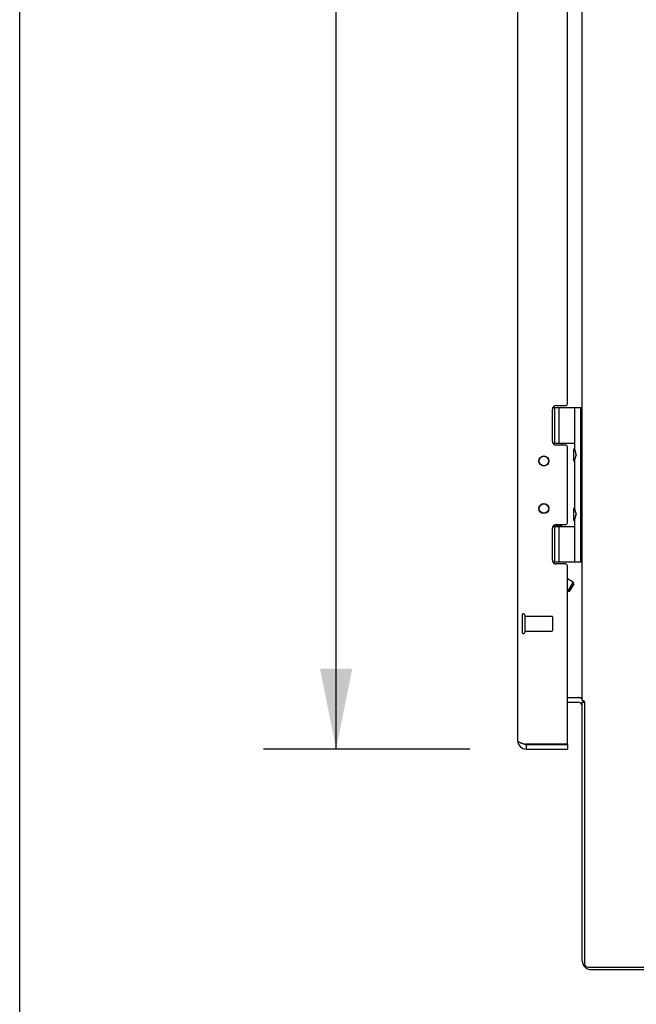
# Model space of a CAD drawing. Header units: inches. Extents: x 0 to 227, y 0 to 147.
# Tile 2 of 247: x 0 to 10, y 46 to 62. Entities that reach past the tile are written whole.
import ezdxf

# ---------------------------------------------------------------- set-up
doc = ezdxf.new("R2010")
doc.units = ezdxf.units.IN
doc.header["$LTSCALE"] = 12.466667
doc.header["$MEASUREMENT"] = 0
doc.linetypes.add('HIDDEN', pattern=[0.2, 0.1, -0.1])
doc.layers.get('0').update_dxf_attribs({"linetype": 'CONTINUOUS'})
for name, color, linetype in [('02___PRT_ALL_AXES', 7, 'CONTINUOUS'), ('DEFAULT_2', 8, 'HIDDEN'), ('DIMENSIONS', 7, 'CONTINUOUS')]:
    doc.layers.add(name, color=color, linetype=linetype)
doc.styles.get("Standard").update_dxf_attribs({"font": 'txt', "width": 0.8})
doc.dimstyles.new('DIMSTYLE_2', dxfattribs={"dimtxt": 1, "dimasz": 1.333333, "dimexe": 0.09, "dimexo": 0.07, "dimgap": 0.0375, "dimtad": 0, "dimtih": 1, "dimtoh": 1, "dimzin": 4, "dimdsep": 46, "dimtxsty": 'Standard', "dimblk": '_FILLED', "dimblk1": '_FILLED', "dimblk2": '_FILLED', "dimcen": 0.09, "dimadec": 0, "dimazin": 0, "dimtfac": 1, "dimtofl": 0, "dimtmove": 0, "dimatfit": 3, "dimldrblk": '_FILLED', "dimfxl": 0, "dimtolj": 1, "dimtzin": 4, "dimarcsym": 0})

# ---------------------------------------------------------------- blocks, each defined once
blk = doc.blocks.new('_FILLED')
at = {"color": 0, "linetype": 'ByBlock'}
blk.add_solid([(0, 0), (-1, 0.2), (-1, -0.2)], dxfattribs=at)
blk = doc.blocks.new('*D34')
at = {"layer": 'DIMENSIONS', "color": 2, "linetype": 'Continuous'}
for p, q in [((7.452, 89.22), (4.037, 89.22)), ((5.237, 89.22), (5.237, 71.848)), ((5.237, 50.167), (5.237, 66.848)), ((7.452, 50.167), (4.037, 50.167))]:
    blk.add_line(p, q, dxfattribs=at)
at = {"layer": 'DIMENSIONS', "color": 2, "linetype": 'Continuous', "xscale": 1.3333333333, "yscale": 1.3333333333, "zscale": 1.3333333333}
for p, rotation in [((5.237, 89.22), 90), ((5.237, 50.167), 270)]:
    blk.add_blockref('_FILLED', p, dxfattribs=dict(at, rotation=rotation))
at = {"layer": 'DIMENSIONS', "color": 2, "linetype": 'Continuous', "insert": (5.237, 71.348), "char_height": 1, "width": 4, "attachment_point": 2, "line_spacing_factor": 0.9}
blk.add_mtext('39.05\\PREAR\\PDOORS', dxfattribs=at)

msp = doc.modelspace()

# ---------------------------------------------------------------- linework, layer by layer
at = {"color": 7, "linetype": 'Continuous'}
for p, q in [((0, 0), (0, 146.667)), ((8.825, 55.822), (9.311, 55.822)), ((8.849, 55.822), (8.849, 55.232)), ((8.922, 55.822), (8.922, 55.232)), ((9.181, 55.822), (9.181, 55.13)), ((9.281, 55.822), (9.281, 53.262)), ((8.824, 55.232), (9.181, 55.232)), ((8.965, 55.227), (8.827, 55.227)), ((8.965, 55.227), (8.965, 55.199)), ((9.165, 55.105), (9.165, 55.103)), ((9.165, 55.103), (9.165, 54.963)), ((9.181, 55.13), (9.21, 55.034)), ((9.165, 54.962), (9.165, 54.963)), ((9.181, 54.937), (9.21, 55.034)), ((9.181, 54.937), (9.181, 54.146)), ((9.165, 54.121), (9.165, 54.119)), ((9.165, 54.119), (9.165, 53.979)), ((9.181, 54.146), (9.21, 54.05)), ((9.165, 53.978), (9.165, 53.979)), ((9.181, 53.953), (9.21, 54.05)), ((9.181, 53.953), (9.181, 53.262)), ((8.824, 53.852), (9.181, 53.852)), ((8.965, 53.857), (8.827, 53.857)), ((8.849, 53.852), (8.849, 53.262)), ((8.922, 53.852), (8.922, 53.262)), ((8.965, 53.884), (8.965, 53.857)), ((9.311, 53.262), (8.825, 53.262)), ((9.066, 52.992), (9.16, 52.938)), ((9.16, 52.938), (9.066, 52.774)), ((9.169, 52.903), (9.096, 52.777)), ((9.169, 52.903), (9.16, 52.938)), ((9.096, 52.777), (9.066, 52.769)), ((9.066, 50.945), (9.241, 50.945)), ((9.311, 50.945), (9.345, 50.945)), ((9.311, 46.665), (9.311, 50.945)), ((9.341, 50.955), (9.328, 50.945)), ((8.386, 50.242), (9.066, 50.242)), ((8.386, 50.167), (8.386, 50.242)), ((9.066, 50.242), (9.066, 50.167)), ((9.456, 46.52), (27.666, 46.52))]:
    msp.add_line(p, q, dxfattribs=at)
at = {"color": 3, "linetype": 'Continuous'}
for p, q in [((8.241, 89.075), (8.241, 50.312)), ((9.311, 50.972), (9.311, 88.414)), ((9.066, 55.883), (9.066, 83.503)), ((8.816, 55.262), (8.816, 55.789)), ((8.879, 55.852), (9.035, 55.852)), ((9.035, 55.199), (8.879, 55.199)), ((9.066, 53.915), (9.066, 55.168)), ((8.816, 53.294), (8.816, 53.821)), ((8.879, 53.884), (9.035, 53.884)), ((9.035, 53.231), (8.879, 53.231)), ((9.066, 50.257), (9.066, 53.2)), ((9.066, 51.02), (9.295, 51.02)), ((9.311, 50.972), (9.331, 50.972)), ((9.348, 50.938), (9.348, 46.62)), ((8.326, 50.26), (8.333, 50.258)), ((8.333, 50.258), (8.34, 50.256)), ((8.34, 50.256), (8.355, 50.251)), ((8.355, 50.251), (8.37, 50.247)), ((9.062, 50.247), (8.37, 50.247)), ((8.386, 50.167), (9.066, 50.167)), ((9.411, 46.558), (27.711, 46.558))]:
    msp.add_line(p, q, dxfattribs=at)
for points in [[(9.295, 51.02), (9.295, 51.019), (9.295, 51.018), (9.295, 51.017), (9.295, 51.015), (9.296, 51.014), (9.296, 51.012), (9.297, 51.011), (9.298, 51.009), (9.299, 51.008)], [(9.299, 51.008), (9.3, 51.007), (9.301, 51.006), (9.303, 51.005), (9.304, 51.003), (9.305, 51.002), (9.306, 51.001)], [(9.306, 51.001), (9.307, 51), (9.308, 50.998), (9.309, 50.997), (9.31, 50.996), (9.31, 50.995), (9.311, 50.993), (9.311, 50.992)], [(9.331, 50.972), (9.332, 50.971), (9.333, 50.97), (9.335, 50.968), (9.336, 50.967), (9.336, 50.966), (9.337, 50.965), (9.338, 50.964), (9.338, 50.963), (9.339, 50.962), (9.339, 50.961), (9.339, 50.961), (9.34, 50.96), (9.34, 50.959), (9.34, 50.958), (9.34, 50.957), (9.341, 50.956), (9.341, 50.954), (9.342, 50.953), (9.342, 50.952), (9.343, 50.951), (9.343, 50.949), (9.344, 50.948), (9.344, 50.946), (9.345, 50.945), (9.346, 50.943), (9.346, 50.941), (9.347, 50.94), (9.348, 50.938)], [(8.241, 50.312), (8.241, 50.31), (8.241, 50.309), (8.241, 50.308), (8.242, 50.307), (8.242, 50.306), (8.243, 50.305), (8.243, 50.303), (8.244, 50.302), (8.245, 50.301), (8.246, 50.3), (8.247, 50.299), (8.248, 50.298), (8.249, 50.296), (8.25, 50.295), (8.252, 50.294), (8.253, 50.293), (8.255, 50.292), (8.256, 50.291), (8.258, 50.289), (8.26, 50.288), (8.262, 50.287), (8.264, 50.286), (8.266, 50.285), (8.268, 50.284), (8.27, 50.282), (8.273, 50.281), (8.275, 50.28), (8.278, 50.279), (8.28, 50.278), (8.283, 50.277), (8.286, 50.276), (8.288, 50.274), (8.291, 50.273), (8.294, 50.272), (8.297, 50.271), (8.3, 50.27), (8.303, 50.269), (8.306, 50.267), (8.309, 50.266), (8.313, 50.265), (8.316, 50.264), (8.319, 50.263), (8.326, 50.26)]]:
    msp.add_lwpolyline(points, dxfattribs=at)
at = {"color": 7, "linetype": 'Continuous'}
for points in [[(9.295, 50.919), (9.295, 50.919), (9.295, 50.92), (9.295, 50.921), (9.295, 50.921), (9.296, 50.922), (9.297, 50.924), (9.298, 50.925), (9.299, 50.926), (9.3, 50.928), (9.303, 50.931)], [(9.303, 50.931), (9.304, 50.933), (9.305, 50.934), (9.307, 50.936)], [(9.307, 50.936), (9.308, 50.938), (9.309, 50.939), (9.31, 50.941), (9.31, 50.943), (9.311, 50.944)]]:
    msp.add_lwpolyline(points, dxfattribs=at)
at = {"color": 3, "linetype": 'Continuous'}
for centre in [(8.676, 54.935), (8.676, 54.148)]:
    msp.add_circle(centre, 0.083, dxfattribs=at)
at = {"color": 7, "linetype": 'Continuous'}
for centre in [(8.676, 54.935), (8.676, 54.148)]:
    msp.add_circle(centre, 0.079, dxfattribs=at)
at = {"color": 3, "linetype": 'Continuous'}
for centre, radius, start, end in [((9.035, 55.883), 0.031, 270, 360), ((8.879, 55.789), 0.063, 90, 180), ((8.879, 55.262), 0.063, 180, 270), ((9.035, 55.168), 0.031, 0, 90), ((8.879, 53.821), 0.063, 90, 180), ((9.035, 53.915), 0.031, 270, 360), ((8.879, 53.294), 0.063, 180, 270), ((9.035, 53.2), 0.031, 0, 90), ((9.241, 50.875), 0.145, 66.1151, 90), ((8.386, 50.312), 0.145, 180, 270), ((9.051, 50.257), 0.015, 318.1897, 360), ((9.411, 46.62), 0.0625, 180, 270)]:
    msp.add_arc(centre, radius, start, end, dxfattribs=at)
at = {"color": 7, "linetype": 'Continuous'}
for centre, radius, start, end in [((9.255, 55.104), 0.09, 145.3566, 179.328), ((9.255, 54.964), 0.09, 180.672, 214.6434), ((9.255, 54.12), 0.09, 145.3566, 179.328), ((9.255, 53.98), 0.09, 180.672, 214.6434), ((9.241, 50.875), 0.07, 3.2317, 90), ((8.386, 50.312), 0.07, 235.4269, 270), ((9.456, 46.665), 0.145, 180, 270)]:
    msp.add_arc(centre, radius, start, end, dxfattribs=at)
at = {"layer": '02___PRT_ALL_AXES', "color": 8, "linetype": 'HIDDEN'}
for p, q in [((8.359, 52.366), (8.806, 52.366)), ((8.359, 52.366), (8.359, 52.118)), ((8.359, 52.118), (8.806, 52.118))]:
    msp.add_line(p, q, dxfattribs=at)
at = {"layer": 'DEFAULT_2', "color": 8, "linetype": 'HIDDEN'}
for p, q in [((8.316, 52.384), (8.316, 52.1)), ((8.359, 52.384), (8.359, 52.1)), ((8.816, 52.356), (8.816, 52.128))]:
    msp.add_line(p, q, dxfattribs=at)
for centre, radius, start, end in [((8.337, 52.384), 0.0215, 0, 180), ((8.806, 52.356), 0.01, 0, 90), ((8.337, 52.1), 0.0215, 180, 360), ((8.806, 52.128), 0.01, 270, 360)]:
    msp.add_arc(centre, radius, start, end, dxfattribs=at)

# ---------------------------------------------------------------- dimensions: what is measured, and where the dimension line sits
at = {"layer": 'DIMENSIONS', "color": 2, "linetype": 'Continuous'}
dim = msp.add_linear_dim(base=(5.237, 89.22), p1=(7.522, 50.167), p2=(7.522, 89.22), angle=90, text='<>\\PREAR\\PDOORS', dimstyle='DIMSTYLE_2', dxfattribs=at)
dim.commit()
dim.dimension.update_dxf_attribs({"geometry": '*D34', "text_midpoint": (5.237, 69.348), "dimtype": 160})

doc.saveas('drawing.dxf')
